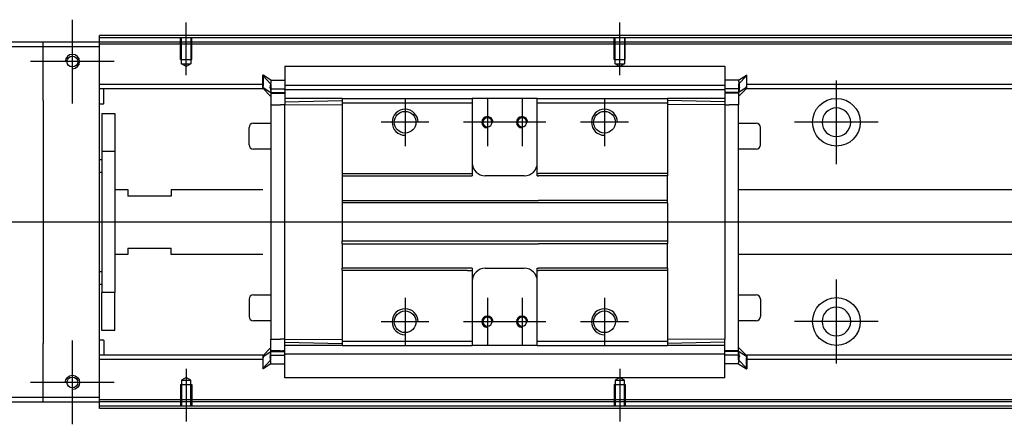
# Model space of a CAD drawing. Header units: millimetres. Extents: x -386 to 3135, y -1989 to 860.
# Tile 32 of 41: x 1605 to 1833, y -1148 to -1055. Entities that reach past the tile are written whole.
import ezdxf
from ezdxf.lldxf.tags import DXFTag

# ---------------------------------------------------------------- set-up
doc = ezdxf.new("R2010")
doc.units = ezdxf.units.MM
doc.layers.get('0').update_dxf_attribs({"linetype": 'CONTINUOUS'})
tags = doc.linetypes.add('DASHED', pattern=[25.72, 12.86, -12.86]).pattern_tags.tags
tags[6:7] = [DXFTag(74, 4), DXFTag(75, 0), DXFTag(340, '0'), DXFTag(46, 0.0), DXFTag(50, 0.0), DXFTag(44, 0.0), DXFTag(45, 0.0)]
tags[4:5] = [DXFTag(74, 4), DXFTag(75, 0), DXFTag(340, '0'), DXFTag(46, 0.0), DXFTag(50, 0.0), DXFTag(44, 0.0), DXFTag(45, 0.0)]

msp = doc.modelspace()

# ---------------------------------------------------------------- linework, layer by layer
at = {"ltscale": 0.2}
for p, q in [((1617.56, -1074.24), (1617.56, -1054.94)), ((1643.81, -1067.73), (1643.81, -1055.59)), ((1743.81, -1067.73), (1743.81, -1055.59)), ((1627.21, -1064.59), (1607.91, -1064.59)), ((1793.81, -1088.24), (1793.81, -1068.94)), ((1694.31, -1073.09), (1694.31, -1084.09)), ((1713.31, -1073.09), (1713.31, -1084.09)), ((1721.31, -1073.09), (1721.31, -1084.09)), ((1740.31, -1073.09), (1740.31, -1084.09)), ((1699.81, -1078.59), (1688.81, -1078.59)), ((1718.81, -1078.59), (1707.81, -1078.59)), ((1726.81, -1078.59), (1715.81, -1078.59)), ((1745.81, -1078.59), (1734.81, -1078.59)), ((1803.46, -1078.59), (1784.16, -1078.59)), ((1793.81, -1134.18), (1793.81, -1114.88)), ((1694.31, -1119.09), (1694.31, -1130.09)), ((1713.31, -1119.09), (1713.31, -1130.09)), ((1721.31, -1119.09), (1721.31, -1130.09)), ((1740.31, -1119.09), (1740.31, -1130.09)), ((1699.81, -1124.59), (1688.81, -1124.59)), ((1718.81, -1124.59), (1707.81, -1124.59)), ((1726.81, -1124.59), (1715.81, -1124.59)), ((1745.81, -1124.59), (1734.81, -1124.59)), ((1803.46, -1124.53), (1784.16, -1124.53)), ((1617.56, -1148.24), (1617.56, -1128.94)), ((1643.81, -1135.44), (1643.81, -1147.59)), ((1743.81, -1135.44), (1743.81, -1147.59)), ((1627.21, -1138.59), (1607.91, -1138.59))]:
    msp.add_line(p, q, dxfattribs=at)
at = {"linetype": 'Continuous'}
for p, q in [((1610.81, -1060.09), (1536.81, -1060.09)), ((1610.81, -1061.09), (1610.81, -1060.09)), ((1623.81, -1060.09), (1610.81, -1060.09)), ((1623.81, -1059.09), (1623.81, -1058.59)), ((1894.69, -1059.09), (1623.81, -1059.09)), ((1623.81, -1060.09), (1623.81, -1059.09)), ((1623.81, -1061.09), (1623.81, -1060.09)), ((1894.45, -1060.09), (1623.81, -1060.09)), ((1536.81, -1061.09), (1610.81, -1061.09)), ((1610.81, -1061.09), (1623.81, -1061.09)), ((1610.81, -1073.59), (1610.81, -1061.09)), ((1623.81, -1142.09), (1623.81, -1061.09)), ((1666.56, -1065.63), (1768.06, -1065.63)), ((1666.56, -1065.67), (1666.56, -1070.98)), ((1768.06, -1065.67), (1768.06, -1070.98)), ((1661.56, -1067.71), (1661.46, -1067.71)), ((1661.46, -1070.25), (1661.46, -1067.71)), ((1661.46, -1067.81), (1663.36, -1069.79)), ((1663.36, -1068.86), (1661.56, -1067.71)), ((1661.56, -1067.71), (1661.56, -1070.25)), ((1663.36, -1068.86), (1666.56, -1068.86)), ((1771.26, -1068.86), (1768.06, -1068.86)), ((1771.26, -1068.86), (1773.06, -1067.71)), ((1773.16, -1067.81), (1771.26, -1069.79)), ((1773.06, -1067.71), (1773.16, -1067.71)), ((1773.06, -1067.71), (1773.06, -1070.25)), ((1773.16, -1070.25), (1773.16, -1067.71)), ((1661.46, -1069.9), (1623.81, -1069.9)), ((1661.46, -1070.9), (1623.81, -1070.9)), ((1624.81, -1074.23), (1624.81, -1070.9)), ((1661.46, -1070.6), (1661.46, -1070.25)), ((1661.46, -1070.6), (1661.56, -1070.6)), ((1661.46, -1070.7), (1661.46, -1070.6)), ((1663.36, -1072.68), (1661.46, -1070.7)), ((1661.56, -1070.6), (1661.56, -1070.25)), ((1661.56, -1070.6), (1663.36, -1071.75)), ((1663.24, -1070.9), (1666.55, -1070.9)), ((1663.36, -1070.85), (1663.36, -1071.9)), ((1663.36, -1071.75), (1666.56, -1071.75)), ((1663.36, -1071.9), (1663.36, -1074.6)), ((1666.56, -1070.06), (1768.06, -1070.06)), ((1666.56, -1071.1), (1666.56, -1070.98)), ((1666.56, -1071.1), (1666.56, -1073.1)), ((1768.06, -1071.1), (1666.56, -1071.1)), ((1768.07, -1069.9), (1768.06, -1069.9)), ((1768.06, -1071.1), (1768.06, -1070.98)), ((1768.06, -1071.1), (1768.06, -1070.98)), ((1768.06, -1071.1), (1768.06, -1073.1)), ((1771.26, -1071.75), (1768.06, -1071.75)), ((1771.38, -1070.9), (1768.07, -1070.9)), ((1773.06, -1070.6), (1771.26, -1071.75)), ((1771.26, -1072.68), (1773.16, -1070.7)), ((1771.26, -1070.85), (1771.26, -1071.9)), ((1771.26, -1071.9), (1771.26, -1074.6)), ((1773.06, -1070.6), (1773.06, -1070.25)), ((1773.16, -1070.6), (1773.06, -1070.6)), ((1892.08, -1069.9), (1773.16, -1069.9)), ((1773.16, -1070.6), (1773.16, -1070.25)), ((1773.16, -1070.7), (1773.16, -1070.6)), ((1891.84, -1070.9), (1773.16, -1070.9)), ((1610.81, -1073.59), (1610.81, -1129.59)), ((1679.81, -1073.1), (1666.56, -1073.1)), ((1666.56, -1073.1), (1666.56, -1073.84)), ((1666.56, -1073.84), (1679.81, -1073.6)), ((1666.56, -1073.84), (1666.56, -1074.56)), ((1679.81, -1073.1), (1679.81, -1074.1)), ((1679.81, -1074.1), (1679.81, -1090.39)), ((1709.56, -1073.1), (1709.81, -1073.1)), ((1709.56, -1074.1), (1709.81, -1074.1)), ((1709.81, -1073.1), (1709.81, -1074.1)), ((1724.81, -1073.1), (1709.81, -1073.1)), ((1709.81, -1074.1), (1709.81, -1090.39)), ((1724.81, -1073.1), (1754.81, -1073.1)), ((1724.81, -1074.1), (1724.81, -1073.1)), ((1724.81, -1074.1), (1754.81, -1074.1)), ((1724.81, -1090.39), (1724.81, -1074.1)), ((1754.81, -1073.1), (1754.81, -1074.1)), ((1768.06, -1073.1), (1754.81, -1073.1)), ((1768.06, -1073.84), (1754.81, -1073.6)), ((1754.81, -1074.1), (1754.81, -1090.39)), ((1768.06, -1073.1), (1768.06, -1073.84)), ((1768.06, -1073.84), (1768.06, -1074.56)), ((1624.61, -1074.43), (1623.81, -1074.43)), ((1624.31, -1076.59), (1627.31, -1076.59)), ((1624.31, -1076.59), (1624.31, -1085.34)), ((1627.31, -1076.59), (1627.31, -1085.34)), ((1663.36, -1074.6), (1665.56, -1074.6)), ((1663.36, -1074.6), (1663.36, -1128.57)), ((1666.56, -1074.6), (1665.56, -1074.6)), ((1666.56, -1074.56), (1679.81, -1074.47)), ((1666.56, -1128.61), (1666.56, -1074.56)), ((1768.06, -1074.56), (1754.81, -1074.47)), ((1768.06, -1074.56), (1768.06, -1128.61)), ((1768.06, -1074.6), (1769.06, -1074.6)), ((1771.26, -1074.6), (1769.06, -1074.6)), ((1771.26, -1131.42), (1771.26, -1074.6)), ((1659.31, -1078.81), (1663.36, -1078.81)), ((1771.26, -1078.81), (1775.31, -1078.81)), ((1658.31, -1083.81), (1658.31, -1079.81)), ((1658.31, -1079.81), (1658.31, -1079.81)), ((1776.31, -1083.81), (1776.31, -1079.81)), ((1627.31, -1085.34), (1624.31, -1085.34)), ((1624.31, -1085.34), (1624.31, -1117.83)), ((1627.31, -1085.34), (1627.31, -1117.83)), ((1663.36, -1084.81), (1659.31, -1084.81)), ((1775.31, -1084.81), (1771.26, -1084.81)), ((1623.81, -1087.18), (1624.31, -1087.18)), ((1624.31, -1090.18), (1623.81, -1090.18)), ((1679.81, -1090.39), (1708.7, -1090.39)), ((1679.81, -1090.39), (1679.81, -1090.94)), ((1679.81, -1090.94), (1709.81, -1090.94)), ((1679.81, -1090.94), (1679.81, -1096.59)), ((1709.81, -1090.39), (1709.81, -1090.94)), ((1721.81, -1090.94), (1712.81, -1090.94)), ((1724.81, -1090.94), (1724.81, -1090.39)), ((1724.81, -1090.94), (1725.06, -1090.94)), ((1741.06, -1090.94), (1725.06, -1090.94)), ((1754.81, -1090.94), (1741.06, -1090.94)), ((1754.81, -1090.39), (1754.81, -1090.94)), ((1754.81, -1096.59), (1754.81, -1090.94)), ((1627.31, -1094.09), (1630.31, -1094.09)), ((1630.31, -1094.09), (1630.31, -1095.59)), ((1640.31, -1094.09), (1661.46, -1094.09)), ((1640.31, -1094.09), (1640.31, -1095.59)), ((1771.26, -1094.09), (1886.26, -1094.09)), ((1640.31, -1095.59), (1630.31, -1095.59)), ((1679.81, -1096.59), (1725.06, -1096.59)), ((1679.81, -1096.59), (1679.81, -1097.14)), ((1741.06, -1096.59), (1725.06, -1096.59)), ((1754.81, -1096.59), (1741.06, -1096.59)), ((1754.81, -1097.14), (1754.81, -1096.59)), ((1754.81, -1097.14), (1679.81, -1097.14)), ((1679.81, -1097.14), (1679.81, -1106.04)), ((1754.81, -1097.14), (1754.81, -1106.04)), ((1754.81, -1106.04), (1679.81, -1106.04)), ((1679.81, -1106.59), (1679.81, -1106.04)), ((1754.81, -1106.04), (1754.81, -1106.59)), ((1630.31, -1107.59), (1640.31, -1107.59)), ((1630.31, -1107.59), (1630.31, -1109.09)), ((1640.31, -1109.09), (1640.31, -1107.59)), ((1679.81, -1106.59), (1725.06, -1106.59)), ((1679.81, -1106.59), (1679.81, -1112.24)), ((1741.06, -1106.59), (1725.06, -1106.59)), ((1754.81, -1106.59), (1741.06, -1106.59)), ((1754.81, -1112.24), (1754.81, -1106.59)), ((1630.31, -1109.09), (1627.31, -1109.09)), ((1661.46, -1109.09), (1640.31, -1109.09)), ((1882.64, -1109.09), (1771.26, -1109.09)), ((1623.81, -1112.99), (1624.31, -1112.99)), ((1709.81, -1112.24), (1679.81, -1112.24)), ((1679.81, -1112.79), (1679.81, -1112.24)), ((1708.7, -1112.79), (1679.81, -1112.79)), ((1679.81, -1112.79), (1679.81, -1129.07)), ((1709.81, -1112.24), (1709.81, -1112.79)), ((1709.81, -1112.79), (1709.81, -1129.07)), ((1712.81, -1112.24), (1721.81, -1112.24)), ((1724.81, -1112.79), (1724.81, -1112.24)), ((1724.81, -1129.07), (1724.81, -1112.79)), ((1741.06, -1112.24), (1725.06, -1112.24)), ((1754.81, -1112.24), (1741.06, -1112.24)), ((1754.81, -1112.24), (1754.81, -1112.79)), ((1754.81, -1112.79), (1754.81, -1129.07)), ((1624.31, -1115.99), (1623.81, -1115.99)), ((1627.31, -1117.83), (1624.31, -1117.83)), ((1624.31, -1126.59), (1624.31, -1117.83)), ((1627.31, -1126.59), (1627.31, -1117.83)), ((1658.31, -1119.36), (1658.31, -1123.36)), ((1659.31, -1118.36), (1663.36, -1118.36)), ((1771.26, -1118.36), (1775.31, -1118.36)), ((1776.31, -1119.36), (1776.31, -1123.36)), ((1663.36, -1124.36), (1659.31, -1124.36)), ((1775.31, -1124.36), (1771.26, -1124.36)), ((1776.31, -1123.36), (1776.31, -1123.36)), ((1627.31, -1126.59), (1624.31, -1126.59)), ((1623.81, -1128.74), (1624.61, -1128.74)), ((1663.36, -1131.27), (1663.36, -1128.57)), ((1663.36, -1128.57), (1665.56, -1128.57)), ((1666.56, -1128.57), (1665.56, -1128.57)), ((1666.56, -1129.33), (1666.56, -1128.61)), ((1666.56, -1128.61), (1679.81, -1128.7)), ((1768.06, -1128.61), (1754.81, -1128.7)), ((1768.06, -1130.07), (1768.06, -1128.57)), ((1610.81, -1142.09), (1610.81, -1129.59)), ((1624.81, -1128.94), (1624.81, -1132.27)), ((1663.36, -1130.49), (1661.46, -1132.47)), ((1666.56, -1129.33), (1679.81, -1129.57)), ((1666.56, -1130.07), (1666.56, -1129.33)), ((1666.56, -1132.07), (1666.56, -1130.07)), ((1679.78, -1130.07), (1666.56, -1130.07)), ((1679.81, -1129.07), (1679.81, -1130.07)), ((1709.56, -1129.07), (1709.81, -1129.07)), ((1709.56, -1130.07), (1709.81, -1130.07)), ((1709.81, -1129.07), (1709.81, -1130.07)), ((1724.81, -1130.07), (1709.81, -1130.07)), ((1724.81, -1129.07), (1754.81, -1129.07)), ((1724.81, -1130.07), (1724.81, -1129.07)), ((1724.81, -1130.07), (1754.81, -1130.07)), ((1754.81, -1129.07), (1754.81, -1130.07)), ((1768.06, -1129.33), (1754.81, -1129.57)), ((1768.06, -1130.07), (1754.81, -1130.07)), ((1768.06, -1132.07), (1768.06, -1130.07)), ((1771.26, -1130.49), (1773.16, -1132.47)), ((1661.46, -1132.27), (1623.81, -1132.27)), ((1661.46, -1133.27), (1623.81, -1133.27)), ((1661.46, -1132.47), (1661.46, -1132.57)), ((1661.46, -1132.57), (1661.46, -1132.92)), ((1661.46, -1132.57), (1661.56, -1132.57)), ((1661.46, -1132.92), (1661.46, -1135.46)), ((1661.46, -1135.36), (1663.36, -1133.38)), ((1661.56, -1132.57), (1663.36, -1131.42)), ((1661.56, -1132.57), (1661.56, -1132.92)), ((1661.56, -1135.46), (1661.56, -1132.92)), ((1663.24, -1132.27), (1666.55, -1132.27)), ((1663.36, -1132.32), (1663.36, -1131.27)), ((1663.36, -1131.42), (1666.56, -1131.42)), ((1768.06, -1132.07), (1666.56, -1132.07)), ((1666.56, -1137.5), (1666.56, -1132.07)), ((1666.56, -1132.07), (1666.56, -1132.19)), ((1771.26, -1131.42), (1768.06, -1131.42)), ((1768.06, -1132.07), (1768.06, -1132.19)), ((1768.06, -1132.07), (1768.06, -1132.19)), ((1768.06, -1137.5), (1768.06, -1132.19)), ((1771.38, -1132.27), (1768.07, -1132.27)), ((1771.26, -1132.32), (1771.26, -1131.27)), ((1773.06, -1132.57), (1771.26, -1131.42)), ((1773.16, -1135.36), (1771.26, -1133.38)), ((1773.06, -1132.57), (1773.06, -1132.92)), ((1773.16, -1132.57), (1773.06, -1132.57)), ((1773.06, -1135.46), (1773.06, -1132.92)), ((1877.06, -1132.27), (1773.16, -1132.27)), ((1773.16, -1132.47), (1773.16, -1132.57)), ((1773.16, -1132.57), (1773.16, -1132.92)), ((1773.16, -1132.92), (1773.16, -1135.46)), ((1876.82, -1133.27), (1773.16, -1133.27)), ((1661.56, -1135.46), (1661.46, -1135.46)), ((1663.36, -1134.31), (1661.56, -1135.46)), ((1663.36, -1134.31), (1666.56, -1134.31)), ((1771.26, -1134.31), (1768.06, -1134.31)), ((1771.26, -1134.31), (1773.06, -1135.46)), ((1773.06, -1135.46), (1773.16, -1135.46)), ((1768.06, -1137.54), (1666.56, -1137.54)), ((1610.81, -1142.09), (1536.81, -1142.09)), ((1610.81, -1143.09), (1610.81, -1142.09)), ((1623.81, -1142.09), (1610.81, -1142.09)), ((1623.81, -1143.09), (1623.81, -1142.09)), ((1536.81, -1143.09), (1610.81, -1143.09)), ((1610.81, -1143.09), (1623.81, -1143.09)), ((1874.45, -1143.09), (1623.81, -1143.09)), ((1623.81, -1144.09), (1623.81, -1143.09)), ((1874.21, -1144.09), (1623.81, -1144.09)), ((1623.81, -1144.59), (1623.81, -1144.09))]:
    msp.add_line(p, q, dxfattribs=at)
at = {"linetype": 'DASHED'}
for p, q in [((2263.81, -1060.58), (1623.81, -1060.59)), ((1666.56, -1065.67), (1666.56, -1065.63)), ((1768.06, -1065.67), (1768.06, -1065.63)), ((1665.56, -1071.9), (1663.36, -1071.9)), ((1666.56, -1071.9), (1666.06, -1071.9)), ((1666.56, -1072.4), (1666.56, -1072.4)), ((1768.06, -1072.4), (1768.06, -1072.4)), ((1679.78, -1081.79), (1679.81, -1081.79)), ((1666.56, -1130.77), (1666.56, -1130.77)), ((1768.06, -1130.77), (1768.06, -1130.77)), ((1665.56, -1131.27), (1663.36, -1131.27)), ((1666.56, -1131.27), (1666.06, -1131.27)), ((1768.06, -1131.27), (1768.56, -1131.27)), ((1666.56, -1137.5), (1666.56, -1137.54)), ((1768.06, -1137.5), (1768.06, -1137.54)), ((1874.57, -1142.59), (1623.81, -1142.59))]:
    msp.add_line(p, q, dxfattribs=at)
at = {"linetype": 'DASHED', "ltscale": 0.1}
for p, q in [((1642.51, -1064.09), (1642.51, -1059.09)), ((1642.74, -1065.08), (1642.74, -1059.09)), ((1644.89, -1059.09), (1644.89, -1065.08)), ((1645.11, -1064.09), (1645.11, -1059.09)), ((1742.51, -1064.09), (1742.51, -1059.09)), ((1742.74, -1065.08), (1742.74, -1059.09)), ((1744.89, -1059.09), (1744.89, -1065.08)), ((1745.11, -1064.09), (1745.11, -1059.09)), ((1642.51, -1064.09), (1645.11, -1064.09)), ((1643.81, -1065.73), (1642.74, -1065.08)), ((1642.74, -1065.08), (1644.89, -1065.08)), ((1644.89, -1065.08), (1643.81, -1065.73)), ((1742.51, -1064.09), (1745.11, -1064.09)), ((1743.81, -1065.73), (1742.74, -1065.08)), ((1742.74, -1065.08), (1744.89, -1065.08)), ((1744.89, -1065.08), (1743.81, -1065.73)), ((1643.81, -1137.44), (1642.74, -1138.09)), ((1644.89, -1138.09), (1643.81, -1137.44)), ((1743.81, -1137.44), (1742.74, -1138.09)), ((1744.89, -1138.09), (1743.81, -1137.44)), ((1642.51, -1139.09), (1645.11, -1139.09)), ((1642.51, -1139.09), (1642.51, -1144.09)), ((1642.74, -1138.09), (1642.74, -1144.09)), ((1642.74, -1138.09), (1644.89, -1138.09)), ((1644.89, -1144.09), (1644.89, -1138.09)), ((1645.11, -1139.09), (1645.11, -1144.09)), ((1742.51, -1139.09), (1745.11, -1139.09)), ((1742.51, -1139.09), (1742.51, -1144.09)), ((1742.74, -1138.09), (1742.74, -1144.09)), ((1742.74, -1138.09), (1744.89, -1138.09)), ((1744.89, -1144.09), (1744.89, -1138.09)), ((1745.11, -1139.09), (1745.11, -1144.09))]:
    msp.add_line(p, q, dxfattribs=at)
msp.add_line((2277.81, -1101.63), (1535.81, -1101.59))
for centre in [(1617.56, -1064.59), (1617.56, -1138.59)]:
    msp.add_circle(centre, 1.25)
at = {"linetype": 'Continuous'}
for centre, radius in [((1793.81, -1078.59), 5.5), ((1694.31, -1078.59), 2.5), ((1740.31, -1078.59), 2.5), ((1793.81, -1124.53), 5.5), ((1694.31, -1124.59), 2.5), ((1740.31, -1124.59), 2.5)]:
    msp.add_circle(centre, radius, dxfattribs=at)
at = {"linetype": 'Continuous', "extrusion": (0, 0, -1)}
for centre, radius in [((-1793.81, -1078.59), 3.3), ((-1713.31, -1078.59), 1.05), ((-1721.31, -1078.59), 1.05), ((-1713.31, -1124.59), 1.05), ((-1721.31, -1124.59), 1.05)]:
    msp.add_circle(centre, radius, dxfattribs=at)
at = {"linetype": 'Continuous', "extrusion": (-1e-16, 0, -1)}
msp.add_circle((-1793.81, -1124.53), 3.3, dxfattribs=at)
at = {"linetype": 'Continuous'}
for centre, radius, start, end in [((1617.56, -1064.59), 1.65, 270, 180), ((1624.61, -1074.23), 0.2, 270, 0), ((1659.31, -1079.81), 1, 90, 180), ((1775.31, -1079.81), 1, 0, 90), ((1659.31, -1083.81), 1, 180, 270), ((1775.31, -1083.81), 1, 270, 0), ((1712.81, -1087.94), 3, 180, 270), ((1721.81, -1087.94), 3, 270, 360), ((1712.81, -1115.24), 3, 90, 180), ((1721.81, -1115.24), 3, 0, 90), ((1659.31, -1119.36), 1, 90, 180), ((1775.31, -1119.36), 1, 0, 90), ((1659.31, -1123.36), 1, 180, 270), ((1775.31, -1123.36), 1, 270, 0), ((1624.61, -1128.94), 0.2, 0, 90)]:
    msp.add_arc(centre, radius, start, end, dxfattribs=at)
for centre, radius in [((1694.31, -1078.59), 3), ((1740.31, -1078.59), 3), ((1713.31, -1078.59), 1.3), ((1721.31, -1078.59), 1.3), ((1694.31, -1124.59), 3), ((1740.31, -1124.59), 3), ((1713.31, -1124.59), 1.3), ((1721.31, -1124.59), 1.3)]:
    msp.add_arc(centre, radius, 0, 270)
at = {"linetype": 'Continuous', "extrusion": (-1e-16, 0, -1)}
msp.add_arc((-1617.56, -1138.59), 1.65, 0, 270, dxfattribs=at)
at = {"linetype": 'Continuous'}
for points, degree in [([(1894.81, -1058.59), (1623.81, -1058.59)], 1), ([(1663.2, -1070.55), (1663.22, -1070.37), (1663.23, -1070.2), (1663.25, -1070.04)], 3), ([(1663.2, -1070.69), (1663.22, -1070.77), (1663.23, -1070.84), (1663.24, -1070.91)], 3), ([(1663.36, -1071.9), (1664.36, -1071.9)], 1), ([(1664.36, -1071.9), (1666.56, -1071.9)], 1), ([(1771.26, -1071.9), (1768.06, -1071.9)], 1), ([(1771.42, -1070.55), (1771.4, -1070.37), (1771.39, -1070.2), (1771.37, -1070.04)], 3), ([(1771.42, -1070.69), (1771.41, -1070.77), (1771.39, -1070.84), (1771.38, -1070.91)], 3), ([(1679.81, -1073.1), (1709.56, -1073.1)], 1), ([(1679.81, -1074.1), (1709.56, -1074.1)], 1), ([(1708.7, -1090.39), (1709.7, -1090.39)], 1), ([(1709.81, -1090.39), (1709.7, -1090.39)], 1), ([(1724.81, -1090.39), (1725.06, -1090.39)], 1), ([(1741.06, -1090.39), (1725.06, -1090.39)], 1), ([(1754.81, -1090.39), (1741.06, -1090.39)], 1), ([(1708.7, -1112.79), (1709.7, -1112.79)], 1), ([(1709.81, -1112.79), (1709.7, -1112.79)], 1), ([(1724.81, -1112.24), (1725.06, -1112.24)], 1), ([(1724.81, -1112.79), (1725.06, -1112.79)], 1), ([(1741.06, -1112.79), (1725.06, -1112.79)], 1), ([(1754.81, -1112.79), (1741.06, -1112.79)], 1), ([(1679.81, -1129.07), (1693.56, -1129.07)], 1), ([(1679.81, -1130.07), (1693.56, -1130.07)], 1), ([(1693.56, -1129.07), (1694.56, -1129.07)], 1), ([(1693.56, -1130.07), (1694.56, -1130.07)], 1), ([(1694.56, -1129.07), (1709.56, -1129.07)], 1), ([(1694.56, -1130.07), (1709.56, -1130.07)], 1), ([(1663.2, -1132.48), (1663.22, -1132.41), (1663.23, -1132.33), (1663.24, -1132.26)], 3), ([(1663.2, -1132.62), (1663.22, -1132.8), (1663.23, -1132.97), (1663.25, -1133.13)], 3), ([(1663.36, -1131.27), (1664.36, -1131.27)], 1), ([(1664.36, -1131.27), (1666.56, -1131.27)], 1), ([(1771.26, -1131.27), (1768.06, -1131.27)], 1), ([(1771.42, -1132.48), (1771.41, -1132.41), (1771.39, -1132.33), (1771.38, -1132.26)], 3), ([(1874.09, -1144.59), (1623.81, -1144.59)], 1)]:
    msp.add_open_spline(points, degree=degree, dxfattribs=at)
for points, knots in [([(1663.36, -1068.86), (1663.37, -1068.88), (1663.37, -1068.95), (1663.35, -1069.17), (1663.33, -1069.33), (1663.29, -1069.71), (1663.26, -1069.94), (1663.22, -1070.31), (1663.21, -1070.43), (1663.2, -1070.55)], [0, 0, 0, 0, 0.287722, 0.287722, 0.57524, 0.57524, 0.866218, 0.866218, 1, 1, 1, 1]), ([(1771.26, -1068.86), (1771.25, -1068.88), (1771.25, -1068.95), (1771.27, -1069.17), (1771.29, -1069.33), (1771.34, -1069.71), (1771.36, -1069.94), (1771.4, -1070.31), (1771.41, -1070.43), (1771.42, -1070.55)], [0, 0, 0, 0, 0.287722, 0.287722, 0.57524, 0.57524, 0.866218, 0.866218, 1, 1, 1, 1]), ([(1663.2, -1070.69), (1663.2, -1070.67), (1663.2, -1070.65), (1663.2, -1070.6), (1663.2, -1070.58), (1663.2, -1070.55)], [0, 0, 0, 0, 0.477374, 0.477374, 1, 1, 1, 1]), ([(1663.24, -1070.91), (1663.25, -1070.99), (1663.26, -1071.07), (1663.29, -1071.28), (1663.31, -1071.4), (1663.34, -1071.59), (1663.35, -1071.66), (1663.36, -1071.74), (1663.36, -1071.75), (1663.36, -1071.75)], [0, 0, 0, 0, 0.160093, 0.160093, 0.46629, 0.46629, 0.769268, 0.769268, 1, 1, 1, 1]), ([(1771.38, -1070.91), (1771.37, -1070.99), (1771.36, -1071.07), (1771.33, -1071.28), (1771.31, -1071.4), (1771.28, -1071.59), (1771.27, -1071.66), (1771.26, -1071.74), (1771.26, -1071.75), (1771.26, -1071.75)], [0, 0, 0, 0, 0.160093, 0.160093, 0.46629, 0.46629, 0.769268, 0.769268, 1, 1, 1, 1]), ([(1771.42, -1070.69), (1771.42, -1070.67), (1771.42, -1070.65), (1771.42, -1070.6), (1771.42, -1070.58), (1771.42, -1070.55)], [0, 0, 0, 0, 0.477374, 0.477374, 1, 1, 1, 1]), ([(1663.2, -1132.48), (1663.2, -1132.5), (1663.2, -1132.53), (1663.2, -1132.57), (1663.2, -1132.59), (1663.2, -1132.62)], [0, 0, 0, 0, 0.477374, 0.477374, 1, 1, 1, 1]), ([(1663.36, -1134.31), (1663.37, -1134.29), (1663.37, -1134.22), (1663.35, -1134), (1663.33, -1133.84), (1663.29, -1133.46), (1663.26, -1133.23), (1663.22, -1132.86), (1663.21, -1132.74), (1663.2, -1132.62)], [0, 0, 0, 0, 0.287722, 0.287722, 0.57524, 0.57524, 0.866218, 0.866218, 1, 1, 1, 1]), ([(1663.24, -1132.26), (1663.25, -1132.18), (1663.26, -1132.1), (1663.29, -1131.89), (1663.31, -1131.77), (1663.34, -1131.58), (1663.35, -1131.51), (1663.36, -1131.43), (1663.36, -1131.42), (1663.36, -1131.42)], [0, 0, 0, 0, 0.160093, 0.160093, 0.46629, 0.46629, 0.769268, 0.769268, 1, 1, 1, 1]), ([(1771.26, -1134.31), (1771.25, -1134.29), (1771.25, -1134.22), (1771.27, -1134), (1771.29, -1133.84), (1771.34, -1133.46), (1771.36, -1133.23), (1771.4, -1132.86), (1771.41, -1132.74), (1771.42, -1132.62)], [0, 0, 0, 0, 0.287722, 0.287722, 0.57524, 0.57524, 0.866218, 0.866218, 1, 1, 1, 1]), ([(1771.38, -1132.26), (1771.37, -1132.18), (1771.36, -1132.1), (1771.33, -1131.89), (1771.31, -1131.77), (1771.28, -1131.58), (1771.27, -1131.51), (1771.26, -1131.43), (1771.26, -1131.42), (1771.26, -1131.42)], [0, 0, 0, 0, 0.160093, 0.160093, 0.46629, 0.46629, 0.769268, 0.769268, 1, 1, 1, 1]), ([(1771.42, -1132.48), (1771.42, -1132.5), (1771.42, -1132.53), (1771.42, -1132.57), (1771.42, -1132.59), (1771.42, -1132.62)], [0, 0, 0, 0, 0.477374, 0.477374, 1, 1, 1, 1])]:
    msp.add_open_spline(points, degree=3, knots=knots, dxfattribs=at)
for points in [[(1663.36, -1069.79), (1663.36, -1069.84), (1663.36, -1070.85)], [(1771.26, -1069.79), (1771.26, -1069.84), (1771.26, -1070.85)], [(1663.36, -1133.38), (1663.36, -1133.33), (1663.36, -1132.32)], [(1771.26, -1133.38), (1771.26, -1133.33), (1771.26, -1132.32)]]:
    msp.add_rational_spline(points, [1, 0.817576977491, 1], degree=2, dxfattribs=at)

doc.saveas('drawing.dxf')
